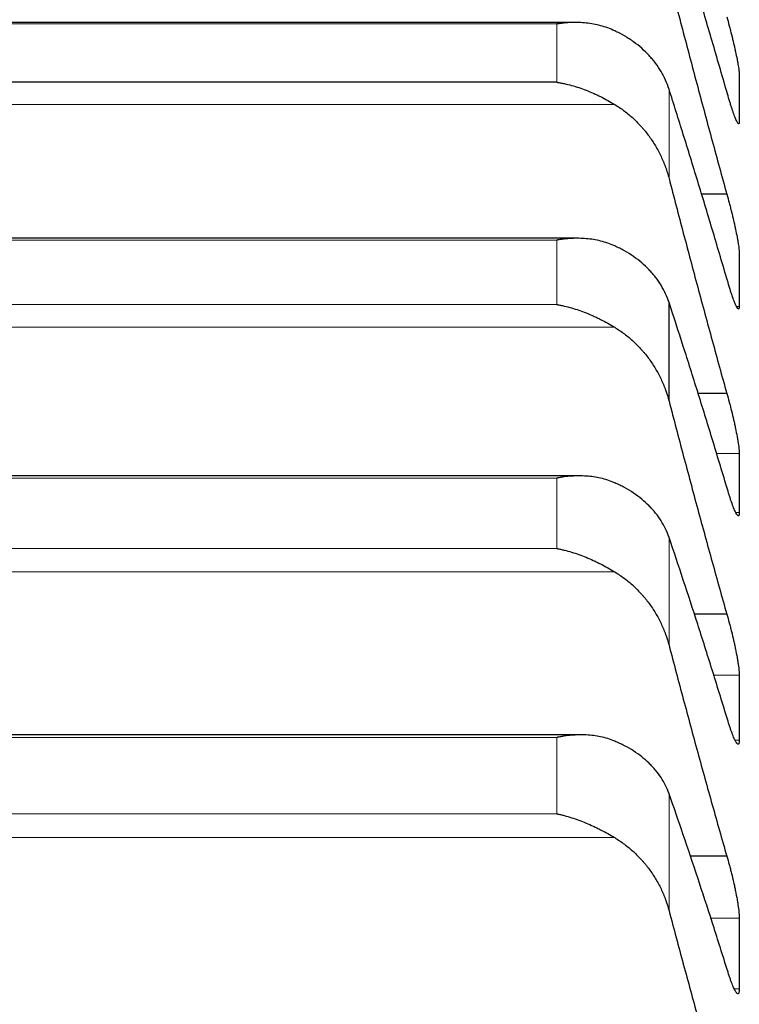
# Model space of a CAD drawing. Header units: inches. Extents: x 0 to 20790, y -12 to 14700.
# Tile 92 of 256: x 7893 to 7924, y 5017 to 5059. Entities that reach past the tile are written whole.
import ezdxf

# ---------------------------------------------------------------- set-up
doc = ezdxf.new("R2010")
doc.units = ezdxf.units.IN
doc.layers.add('1', color=7, linetype='Continuous', true_color=0xffffff)

msp = doc.modelspace()

# ---------------------------------------------------------------- linework, layer by layer
at = {"layer": '1', "color": 2, "linetype": 'Continuous', "lineweight": 25}
for p, q in [((7916.836, 5059.228), (7879.019, 5059.228)), ((7916.059, 5056.655), (7879.771, 5056.655)), ((7923.377, 5051.828), (7922.27, 5051.828)), ((7916.924, 5049.931), (7878.931, 5049.931)), ((7920.889, 5042.915), (7920.889, 5047.166)), ((7923.377, 5043.245), (7922.115, 5043.245)), ((7917.012, 5039.694), (7878.843, 5039.694)), ((7923.377, 5033.733), (7921.951, 5033.733)), ((7917.099, 5028.535), (7878.756, 5028.535)), ((7923.377, 5023.306), (7921.78, 5023.306))]:
    msp.add_line(p, q, dxfattribs=at)
at = {"layer": '1', "color": 110, "linetype": 'Continuous', "lineweight": 13}
for p, q in [((7916.059, 5059.166), (7879.771, 5059.166)), ((7916.059, 5056.655), (7916.059, 5059.166)), ((7920.889, 5052.507), (7920.889, 5056.353)), ((7918.546, 5055.699), (7877.283, 5055.699)), ((7916.059, 5049.854), (7879.771, 5049.854)), ((7916.059, 5047.078), (7916.059, 5049.854)), ((7916.059, 5047.078), (7879.771, 5047.078)), ((7923.912, 5046.999), (7923.792, 5046.999)), ((7918.546, 5046.097), (7877.283, 5046.097)), ((7923.912, 5040.662), (7922.923, 5040.662)), ((7916.059, 5039.601), (7879.771, 5039.601)), ((7916.059, 5036.565), (7916.059, 5039.601)), ((7923.912, 5038.112), (7923.768, 5038.112)), ((7920.889, 5032.394), (7920.889, 5037.043)), ((7916.059, 5036.565), (7879.771, 5036.565)), ((7918.546, 5035.561), (7877.283, 5035.561)), ((7923.912, 5031.107), (7922.795, 5031.107)), ((7916.059, 5028.425), (7879.771, 5028.425)), ((7916.059, 5025.133), (7916.059, 5028.425)), ((7923.912, 5028.303), (7923.738, 5028.303)), ((7920.889, 5020.96), (7920.889, 5026.001)), ((7916.059, 5025.133), (7879.771, 5025.133)), ((7918.546, 5024.107), (7877.283, 5024.107)), ((7923.912, 5020.641), (7922.661, 5020.641)), ((7923.912, 5017.588), (7923.704, 5017.588))]:
    msp.add_line(p, q, dxfattribs=at)
at = {"layer": '1', "color": 2, "linetype": 'Continuous', "lineweight": 25}
for points in [[(7923.377, 5056.253), (7923.166, 5056.984), (7922.746, 5058.429), (7922.122, 5060.54), (7921.502, 5062.597), (7921.093, 5063.931), (7920.889, 5064.589)], [(7920.889, 5061.155), (7921.093, 5060.365), (7921.502, 5058.791), (7922.122, 5056.449), (7922.746, 5054.127), (7923.166, 5052.593), (7923.377, 5051.828)], [(7923.912, 5056.983), (7923.914, 5056.644), (7923.915, 5056.305), (7923.915, 5055.967)], [(7923.377, 5048.201), (7923.166, 5048.919), (7922.746, 5050.337), (7922.122, 5052.405), (7921.502, 5054.413), (7921.093, 5055.713), (7920.889, 5056.353)], [(7923.915, 5055.967), (7923.915, 5055.628), (7923.914, 5055.289), (7923.912, 5054.951)], [(7920.889, 5052.507), (7921.093, 5051.719), (7921.502, 5050.151), (7922.122, 5047.824), (7922.746, 5045.52), (7923.166, 5044.001), (7923.377, 5043.245)], [(7923.912, 5049.292), (7923.914, 5048.91), (7923.915, 5048.528), (7923.915, 5048.146)], [(7923.915, 5048.146), (7923.915, 5047.763), (7923.914, 5047.381), (7923.912, 5046.999)], [(7923.377, 5039.21), (7923.166, 5039.916), (7922.746, 5041.305), (7922.122, 5043.325), (7921.502, 5045.283), (7921.093, 5046.545), (7920.889, 5047.166)], [(7920.889, 5042.915), (7921.093, 5042.13), (7921.502, 5040.571), (7922.122, 5038.261), (7922.746, 5035.98), (7923.166, 5034.479), (7923.377, 5033.733)], [(7923.912, 5040.662), (7923.914, 5040.237), (7923.915, 5039.812), (7923.915, 5039.387)], [(7923.915, 5039.387), (7923.915, 5038.962), (7923.914, 5038.537), (7923.912, 5038.112)], [(7923.377, 5029.297), (7923.166, 5029.987), (7922.746, 5031.346), (7922.122, 5033.316), (7921.502, 5035.219), (7921.093, 5036.443), (7920.889, 5037.043)], [(7920.889, 5032.394), (7921.093, 5031.614), (7921.502, 5030.066), (7922.122, 5027.777), (7922.746, 5025.522), (7923.166, 5024.041), (7923.377, 5023.306)], [(7923.912, 5031.107), (7923.914, 5030.64), (7923.915, 5030.172), (7923.915, 5029.705)], [(7923.915, 5029.705), (7923.915, 5029.238), (7923.914, 5028.77), (7923.912, 5028.303)], [(7923.377, 5018.476), (7923.166, 5019.151), (7922.746, 5020.476), (7922.122, 5022.393), (7921.502, 5024.239), (7921.093, 5025.421), (7920.889, 5026.001)], [(7920.889, 5020.96), (7921.093, 5020.186), (7921.502, 5018.652), (7922.122, 5016.388), (7922.746, 5014.162), (7923.166, 5012.704), (7923.377, 5011.981)], [(7923.912, 5020.641), (7923.914, 5020.133), (7923.915, 5019.624), (7923.915, 5019.115)], [(7923.915, 5019.115), (7923.915, 5018.606), (7923.914, 5018.097), (7923.912, 5017.588)]]:
    msp.add_open_spline(points, degree=3, dxfattribs=at)
for points, knots in [([(7918.546, 5058.871), (7918.447, 5058.918), (7918.347, 5058.959), (7918.145, 5059.031), (7918.044, 5059.063), (7917.84, 5059.117), (7917.738, 5059.14), (7917.531, 5059.178), (7917.427, 5059.193), (7917.217, 5059.215), (7917.112, 5059.222), (7916.902, 5059.229), (7916.797, 5059.229), (7916.587, 5059.223), (7916.482, 5059.216), (7916.324, 5059.201), (7916.244, 5059.192), (7916.152, 5059.18), (7916.105, 5059.173), (7916.085, 5059.17), (7916.072, 5059.168), (7916.066, 5059.167), (7916.059, 5059.166)], [0, 0, 0, 0, 0.125, 0.125, 0.25, 0.25, 0.375, 0.375, 0.5, 0.5, 0.625, 0.625, 0.75, 0.75, 0.875, 0.875, 0.9375, 0.96875, 0.984375, 0.992187, 0.992187, 1, 1, 1, 1]), ([(7923.377, 5059.468), (7923.412, 5059.344), (7923.446, 5059.219), (7923.496, 5059.029), (7923.513, 5058.965), (7923.538, 5058.869), (7923.546, 5058.837), (7923.562, 5058.772), (7923.57, 5058.74), (7923.61, 5058.579), (7923.641, 5058.453), (7923.684, 5058.268), (7923.698, 5058.207), (7923.719, 5058.116), (7923.725, 5058.086), (7923.738, 5058.027), (7923.745, 5057.997), (7923.776, 5057.853), (7923.798, 5057.745), (7923.823, 5057.617), (7923.828, 5057.592), (7923.837, 5057.543), (7923.842, 5057.518), (7923.855, 5057.448), (7923.862, 5057.403), (7923.883, 5057.276), (7923.894, 5057.202), (7923.903, 5057.122), (7923.904, 5057.107), (7923.907, 5057.078), (7923.908, 5057.064), (7923.911, 5057.025), (7923.912, 5057.003), (7923.912, 5056.983)], [0, 0, 0, 0, 0.125, 0.125, 0.1875, 0.1875, 0.21875, 0.21875, 0.25, 0.25, 0.375, 0.375, 0.4375, 0.4375, 0.46875, 0.46875, 0.5, 0.5, 0.625, 0.625, 0.65625, 0.65625, 0.6875, 0.6875, 0.75, 0.75, 0.875, 0.875, 0.90625, 0.90625, 0.9375, 0.9375, 1, 1, 1, 1]), ([(7920.889, 5056.353), (7920.846, 5056.486), (7920.796, 5056.617), (7920.681, 5056.872), (7920.552, 5057.12), (7920.395, 5057.357), (7920.265, 5057.53), (7920.22, 5057.587), (7920.15, 5057.671), (7920.126, 5057.699), (7920.078, 5057.754), (7920.053, 5057.781), (7919.928, 5057.916), (7919.717, 5058.121), (7919.482, 5058.308), (7919.235, 5058.486), (7919.105, 5058.57), (7918.935, 5058.669), (7918.901, 5058.689), (7918.832, 5058.727), (7918.727, 5058.784), (7918.619, 5058.837), (7918.546, 5058.871)], [0, 0, 0, 0, 0.125, 0.125, 0.25, 0.375, 0.375, 0.4375, 0.4375, 0.46875, 0.46875, 0.5, 0.5, 0.625, 0.75, 0.75, 0.875, 0.875, 0.90625, 0.90625, 0.9375, 1, 1, 1, 1]), ([(7916.059, 5056.655), (7916.062, 5056.655), (7916.066, 5056.654), (7916.072, 5056.653), (7916.075, 5056.653), (7916.085, 5056.651), (7916.105, 5056.648), (7916.152, 5056.64), (7916.244, 5056.623), (7916.324, 5056.607), (7916.482, 5056.572), (7916.587, 5056.546), (7916.9, 5056.46), (7917.108, 5056.391), (7917.419, 5056.271), (7917.523, 5056.228), (7917.678, 5056.159), (7917.73, 5056.135), (7917.834, 5056.087), (7917.886, 5056.062), (7918.041, 5055.984), (7918.143, 5055.931), (7918.346, 5055.818), (7918.447, 5055.76), (7918.546, 5055.699)], [0, 0, 0, 0, 0.003906, 0.003906, 0.007813, 0.007813, 0.015625, 0.03125, 0.0625, 0.125, 0.125, 0.25, 0.25, 0.5, 0.5, 0.625, 0.625, 0.6875, 0.6875, 0.75, 0.75, 0.875, 0.875, 1, 1, 1, 1]), ([(7923.912, 5054.951), (7923.912, 5054.931), (7923.91, 5054.898), (7923.902, 5054.868), (7923.893, 5054.861), (7923.885, 5054.861), (7923.882, 5054.862), (7923.876, 5054.865), (7923.873, 5054.867), (7923.856, 5054.883), (7923.839, 5054.908), (7923.814, 5054.956), (7923.809, 5054.966), (7923.801, 5054.983), (7923.798, 5054.988), (7923.793, 5055), (7923.779, 5055.031), (7923.752, 5055.093), (7923.726, 5055.159), (7923.699, 5055.231), (7923.685, 5055.269), (7923.641, 5055.393), (7923.61, 5055.483), (7923.563, 5055.631), (7923.547, 5055.682), (7923.522, 5055.762), (7923.514, 5055.789), (7923.497, 5055.844), (7923.488, 5055.872), (7923.446, 5056.012), (7923.412, 5056.13), (7923.377, 5056.253)], [0, 0, 0, 0, 0.0625, 0.125, 0.1875, 0.1875, 0.21875, 0.21875, 0.25, 0.25, 0.375, 0.375, 0.40625, 0.40625, 0.421875, 0.421875, 0.4375, 0.5, 0.5625, 0.5625, 0.625, 0.625, 0.75, 0.75, 0.8125, 0.8125, 0.84375, 0.84375, 0.875, 0.875, 1, 1, 1, 1]), ([(7918.546, 5055.699), (7918.692, 5055.61), (7918.832, 5055.515), (7919.101, 5055.311), (7919.359, 5055.095), (7919.595, 5054.854), (7919.736, 5054.695), (7919.763, 5054.663), (7919.818, 5054.598), (7919.846, 5054.566), (7919.926, 5054.466), (7919.977, 5054.399), (7920.127, 5054.194), (7920.22, 5054.053), (7920.391, 5053.764), (7920.47, 5053.615), (7920.579, 5053.386), (7920.613, 5053.309), (7920.662, 5053.192), (7920.678, 5053.153), (7920.708, 5053.074), (7920.723, 5053.034), (7920.796, 5052.834), (7920.846, 5052.672), (7920.889, 5052.507)], [0, 0, 0, 0, 0.125, 0.125, 0.25, 0.375, 0.375, 0.40625, 0.40625, 0.4375, 0.4375, 0.5, 0.5, 0.625, 0.625, 0.75, 0.75, 0.8125, 0.8125, 0.84375, 0.84375, 0.875, 0.875, 1, 1, 1, 1]), ([(7923.377, 5051.828), (7923.412, 5051.706), (7923.446, 5051.582), (7923.496, 5051.393), (7923.513, 5051.329), (7923.538, 5051.233), (7923.546, 5051.201), (7923.562, 5051.136), (7923.57, 5051.104), (7923.61, 5050.943), (7923.641, 5050.816), (7923.684, 5050.629), (7923.698, 5050.567), (7923.719, 5050.475), (7923.725, 5050.444), (7923.738, 5050.384), (7923.745, 5050.354), (7923.776, 5050.207), (7923.798, 5050.096), (7923.823, 5049.964), (7923.828, 5049.938), (7923.837, 5049.887), (7923.842, 5049.862), (7923.855, 5049.788), (7923.862, 5049.742), (7923.883, 5049.609), (7923.894, 5049.531), (7923.903, 5049.445), (7923.904, 5049.429), (7923.907, 5049.397), (7923.908, 5049.382), (7923.911, 5049.34), (7923.912, 5049.315), (7923.912, 5049.292)], [0, 0, 0, 0, 0.125, 0.125, 0.1875, 0.1875, 0.21875, 0.21875, 0.25, 0.25, 0.375, 0.375, 0.4375, 0.4375, 0.46875, 0.46875, 0.5, 0.5, 0.625, 0.625, 0.65625, 0.65625, 0.6875, 0.6875, 0.75, 0.75, 0.875, 0.875, 0.90625, 0.90625, 0.9375, 0.9375, 1, 1, 1, 1]), ([(7918.546, 5049.604), (7918.447, 5049.648), (7918.347, 5049.688), (7918.145, 5049.757), (7918.044, 5049.786), (7917.84, 5049.837), (7917.738, 5049.858), (7917.531, 5049.892), (7917.427, 5049.905), (7917.217, 5049.923), (7917.112, 5049.928), (7916.902, 5049.932), (7916.797, 5049.93), (7916.587, 5049.919), (7916.482, 5049.911), (7916.324, 5049.893), (7916.244, 5049.883), (7916.152, 5049.869), (7916.105, 5049.862), (7916.085, 5049.858), (7916.072, 5049.856), (7916.066, 5049.855), (7916.059, 5049.854)], [0, 0, 0, 0, 0.125, 0.125, 0.25, 0.25, 0.375, 0.375, 0.5, 0.5, 0.625, 0.625, 0.75, 0.75, 0.875, 0.875, 0.9375, 0.96875, 0.984375, 0.992188, 0.992188, 1, 1, 1, 1]), ([(7920.889, 5047.166), (7920.846, 5047.296), (7920.796, 5047.422), (7920.681, 5047.669), (7920.552, 5047.91), (7920.395, 5048.139), (7920.265, 5048.307), (7920.22, 5048.362), (7920.15, 5048.443), (7920.126, 5048.47), (7920.078, 5048.523), (7920.053, 5048.55), (7919.928, 5048.68), (7919.717, 5048.879), (7919.482, 5049.06), (7919.235, 5049.232), (7919.105, 5049.313), (7918.935, 5049.409), (7918.901, 5049.428), (7918.832, 5049.465), (7918.727, 5049.519), (7918.619, 5049.571), (7918.546, 5049.604)], [0, 0, 0, 0, 0.125, 0.125, 0.25, 0.375, 0.375, 0.4375, 0.4375, 0.46875, 0.46875, 0.5, 0.5, 0.625, 0.75, 0.75, 0.875, 0.875, 0.90625, 0.90625, 0.9375, 1, 1, 1, 1]), ([(7923.912, 5046.999), (7923.912, 5046.977), (7923.91, 5046.939), (7923.902, 5046.901), (7923.893, 5046.889), (7923.885, 5046.885), (7923.882, 5046.884), (7923.876, 5046.885), (7923.873, 5046.886), (7923.856, 5046.895), (7923.839, 5046.915), (7923.814, 5046.956), (7923.809, 5046.965), (7923.801, 5046.98), (7923.798, 5046.985), (7923.793, 5046.995), (7923.779, 5047.023), (7923.752, 5047.08), (7923.726, 5047.142), (7923.699, 5047.209), (7923.685, 5047.245), (7923.641, 5047.362), (7923.61, 5047.449), (7923.563, 5047.592), (7923.547, 5047.641), (7923.522, 5047.719), (7923.514, 5047.745), (7923.497, 5047.799), (7923.488, 5047.826), (7923.446, 5047.964), (7923.412, 5048.079), (7923.377, 5048.201)], [0, 0, 0, 0, 0.0625, 0.125, 0.1875, 0.1875, 0.21875, 0.21875, 0.25, 0.25, 0.375, 0.375, 0.40625, 0.40625, 0.421875, 0.421875, 0.4375, 0.5, 0.5625, 0.5625, 0.625, 0.625, 0.75, 0.75, 0.8125, 0.8125, 0.84375, 0.84375, 0.875, 0.875, 1, 1, 1, 1]), ([(7916.059, 5047.078), (7916.062, 5047.077), (7916.066, 5047.077), (7916.072, 5047.076), (7916.075, 5047.075), (7916.085, 5047.073), (7916.105, 5047.07), (7916.152, 5047.061), (7916.244, 5047.043), (7916.429, 5047.002), (7916.587, 5046.961), (7916.9, 5046.87), (7917.108, 5046.798), (7917.419, 5046.675), (7917.523, 5046.631), (7917.678, 5046.561), (7917.73, 5046.537), (7917.834, 5046.487), (7917.886, 5046.462), (7918.041, 5046.384), (7918.143, 5046.329), (7918.346, 5046.216), (7918.447, 5046.158), (7918.546, 5046.097)], [0, 0, 0, 0, 0.003906, 0.003906, 0.007812, 0.007812, 0.015625, 0.03125, 0.0625, 0.125, 0.25, 0.25, 0.5, 0.5, 0.625, 0.625, 0.6875, 0.6875, 0.75, 0.75, 0.875, 0.875, 1, 1, 1, 1]), ([(7918.546, 5046.097), (7918.692, 5046.008), (7918.832, 5045.913), (7919.101, 5045.71), (7919.359, 5045.494), (7919.595, 5045.253), (7919.736, 5045.095), (7919.763, 5045.063), (7919.818, 5044.999), (7919.846, 5044.966), (7919.926, 5044.867), (7919.977, 5044.799), (7920.127, 5044.595), (7920.22, 5044.455), (7920.391, 5044.166), (7920.47, 5044.018), (7920.579, 5043.791), (7920.613, 5043.714), (7920.662, 5043.597), (7920.678, 5043.558), (7920.708, 5043.479), (7920.723, 5043.439), (7920.796, 5043.24), (7920.846, 5043.079), (7920.889, 5042.915)], [0, 0, 0, 0, 0.125, 0.125, 0.25, 0.375, 0.375, 0.40625, 0.40625, 0.4375, 0.4375, 0.5, 0.5, 0.625, 0.625, 0.75, 0.75, 0.8125, 0.8125, 0.84375, 0.84375, 0.875, 0.875, 1, 1, 1, 1]), ([(7923.377, 5043.245), (7923.412, 5043.125), (7923.446, 5043.002), (7923.496, 5042.814), (7923.513, 5042.751), (7923.538, 5042.655), (7923.546, 5042.623), (7923.562, 5042.558), (7923.57, 5042.526), (7923.61, 5042.365), (7923.641, 5042.237), (7923.684, 5042.048), (7923.698, 5041.985), (7923.719, 5041.892), (7923.725, 5041.861), (7923.738, 5041.8), (7923.745, 5041.77), (7923.776, 5041.62), (7923.798, 5041.506), (7923.823, 5041.371), (7923.828, 5041.344), (7923.837, 5041.291), (7923.842, 5041.265), (7923.855, 5041.189), (7923.862, 5041.141), (7923.883, 5041.002), (7923.894, 5040.92), (7923.903, 5040.829), (7923.904, 5040.811), (7923.907, 5040.777), (7923.908, 5040.761), (7923.911, 5040.715), (7923.912, 5040.687), (7923.912, 5040.662)], [0, 0, 0, 0, 0.125, 0.125, 0.1875, 0.1875, 0.21875, 0.21875, 0.25, 0.25, 0.375, 0.375, 0.4375, 0.4375, 0.46875, 0.46875, 0.5, 0.5, 0.625, 0.625, 0.65625, 0.65625, 0.6875, 0.6875, 0.75, 0.75, 0.875, 0.875, 0.90625, 0.90625, 0.9375, 0.9375, 1, 1, 1, 1]), ([(7918.546, 5039.396), (7918.447, 5039.439), (7918.347, 5039.477), (7918.145, 5039.542), (7918.044, 5039.57), (7917.84, 5039.617), (7917.738, 5039.636), (7917.531, 5039.666), (7917.427, 5039.677), (7917.217, 5039.691), (7917.112, 5039.694), (7916.902, 5039.694), (7916.797, 5039.69), (7916.587, 5039.676), (7916.482, 5039.665), (7916.324, 5039.645), (7916.244, 5039.633), (7916.152, 5039.618), (7916.105, 5039.61), (7916.085, 5039.606), (7916.072, 5039.604), (7916.066, 5039.602), (7916.059, 5039.601)], [0, 0, 0, 0, 0.125, 0.125, 0.25, 0.25, 0.375, 0.375, 0.5, 0.5, 0.625, 0.625, 0.75, 0.75, 0.875, 0.875, 0.9375, 0.96875, 0.984375, 0.992188, 0.992188, 1, 1, 1, 1]), ([(7920.889, 5037.043), (7920.846, 5037.169), (7920.796, 5037.291), (7920.681, 5037.53), (7920.552, 5037.763), (7920.395, 5037.984), (7920.265, 5038.146), (7920.22, 5038.199), (7920.15, 5038.278), (7920.126, 5038.304), (7920.078, 5038.355), (7920.053, 5038.38), (7919.928, 5038.506), (7919.717, 5038.698), (7919.482, 5038.872), (7919.235, 5039.038), (7919.105, 5039.116), (7918.935, 5039.209), (7918.901, 5039.227), (7918.832, 5039.262), (7918.727, 5039.315), (7918.619, 5039.364), (7918.546, 5039.396)], [0, 0, 0, 0, 0.125, 0.125, 0.25, 0.375, 0.375, 0.4375, 0.4375, 0.46875, 0.46875, 0.5, 0.5, 0.625, 0.75, 0.75, 0.875, 0.875, 0.90625, 0.90625, 0.9375, 1, 1, 1, 1]), ([(7923.912, 5038.112), (7923.912, 5038.087), (7923.91, 5038.044), (7923.902, 5037.999), (7923.893, 5037.981), (7923.885, 5037.973), (7923.882, 5037.971), (7923.876, 5037.969), (7923.873, 5037.969), (7923.856, 5037.971), (7923.839, 5037.986), (7923.814, 5038.021), (7923.809, 5038.029), (7923.801, 5038.041), (7923.798, 5038.046), (7923.793, 5038.055), (7923.779, 5038.079), (7923.752, 5038.131), (7923.726, 5038.188), (7923.699, 5038.251), (7923.685, 5038.285), (7923.641, 5038.396), (7923.61, 5038.479), (7923.563, 5038.616), (7923.547, 5038.664), (7923.522, 5038.739), (7923.514, 5038.765), (7923.497, 5038.817), (7923.488, 5038.843), (7923.446, 5038.978), (7923.412, 5039.091), (7923.377, 5039.21)], [0, 0, 0, 0, 0.0625, 0.125, 0.1875, 0.1875, 0.21875, 0.21875, 0.25, 0.25, 0.375, 0.375, 0.40625, 0.40625, 0.421875, 0.421875, 0.4375, 0.5, 0.5625, 0.5625, 0.625, 0.625, 0.75, 0.75, 0.8125, 0.8125, 0.84375, 0.84375, 0.875, 0.875, 1, 1, 1, 1]), ([(7916.059, 5036.565), (7916.062, 5036.565), (7916.066, 5036.564), (7916.072, 5036.563), (7916.075, 5036.562), (7916.085, 5036.56), (7916.105, 5036.556), (7916.152, 5036.547), (7916.244, 5036.527), (7916.429, 5036.483), (7916.587, 5036.44), (7916.9, 5036.344), (7917.108, 5036.27), (7917.419, 5036.143), (7917.523, 5036.098), (7917.678, 5036.027), (7917.73, 5036.003), (7917.834, 5035.953), (7917.886, 5035.927), (7918.041, 5035.848), (7918.143, 5035.793), (7918.346, 5035.68), (7918.447, 5035.621), (7918.546, 5035.561)], [0, 0, 0, 0, 0.003906, 0.003906, 0.007813, 0.007813, 0.015625, 0.03125, 0.0625, 0.125, 0.25, 0.25, 0.5, 0.5, 0.625, 0.625, 0.6875, 0.6875, 0.75, 0.75, 0.875, 0.875, 1, 1, 1, 1]), ([(7918.546, 5035.561), (7918.692, 5035.472), (7918.832, 5035.377), (7919.101, 5035.175), (7919.359, 5034.96), (7919.595, 5034.72), (7919.736, 5034.563), (7919.763, 5034.531), (7919.818, 5034.467), (7919.846, 5034.434), (7919.926, 5034.335), (7919.977, 5034.268), (7920.127, 5034.065), (7920.22, 5033.925), (7920.391, 5033.638), (7920.47, 5033.491), (7920.579, 5033.264), (7920.613, 5033.188), (7920.662, 5033.072), (7920.678, 5033.033), (7920.708, 5032.954), (7920.723, 5032.915), (7920.796, 5032.717), (7920.846, 5032.556), (7920.889, 5032.394)], [0, 0, 0, 0, 0.125, 0.125, 0.25, 0.375, 0.375, 0.40625, 0.40625, 0.4375, 0.4375, 0.5, 0.5, 0.625, 0.625, 0.75, 0.75, 0.8125, 0.8125, 0.84375, 0.84375, 0.875, 0.875, 1, 1, 1, 1]), ([(7923.377, 5033.733), (7923.412, 5033.615), (7923.446, 5033.493), (7923.496, 5033.307), (7923.513, 5033.244), (7923.538, 5033.148), (7923.546, 5033.116), (7923.562, 5033.052), (7923.57, 5033.019), (7923.61, 5032.858), (7923.641, 5032.73), (7923.684, 5032.54), (7923.698, 5032.476), (7923.719, 5032.382), (7923.725, 5032.351), (7923.738, 5032.288), (7923.745, 5032.258), (7923.776, 5032.106), (7923.798, 5031.989), (7923.823, 5031.85), (7923.828, 5031.823), (7923.837, 5031.769), (7923.842, 5031.742), (7923.855, 5031.663), (7923.862, 5031.613), (7923.883, 5031.47), (7923.894, 5031.383), (7923.903, 5031.286), (7923.904, 5031.267), (7923.907, 5031.231), (7923.908, 5031.214), (7923.911, 5031.164), (7923.912, 5031.134), (7923.912, 5031.107)], [0, 0, 0, 0, 0.125, 0.125, 0.1875, 0.1875, 0.21875, 0.21875, 0.25, 0.25, 0.375, 0.375, 0.4375, 0.4375, 0.46875, 0.46875, 0.5, 0.5, 0.625, 0.625, 0.65625, 0.65625, 0.6875, 0.6875, 0.75, 0.75, 0.875, 0.875, 0.90625, 0.90625, 0.9375, 0.9375, 1, 1, 1, 1]), ([(7923.912, 5028.303), (7923.912, 5028.276), (7923.91, 5028.228), (7923.902, 5028.175), (7923.893, 5028.152), (7923.885, 5028.14), (7923.882, 5028.137), (7923.876, 5028.132), (7923.873, 5028.13), (7923.856, 5028.126), (7923.839, 5028.136), (7923.814, 5028.164), (7923.809, 5028.171), (7923.801, 5028.182), (7923.798, 5028.185), (7923.793, 5028.194), (7923.779, 5028.215), (7923.752, 5028.261), (7923.726, 5028.313), (7923.699, 5028.371), (7923.685, 5028.403), (7923.641, 5028.508), (7923.61, 5028.587), (7923.563, 5028.718), (7923.547, 5028.764), (7923.522, 5028.837), (7923.514, 5028.862), (7923.497, 5028.912), (7923.488, 5028.938), (7923.446, 5029.069), (7923.412, 5029.18), (7923.377, 5029.297)], [0, 0, 0, 0, 0.0625, 0.125, 0.1875, 0.1875, 0.21875, 0.21875, 0.25, 0.25, 0.375, 0.375, 0.40625, 0.40625, 0.421875, 0.421875, 0.4375, 0.5, 0.5625, 0.5625, 0.625, 0.625, 0.75, 0.75, 0.8125, 0.8125, 0.84375, 0.84375, 0.875, 0.875, 1, 1, 1, 1]), ([(7918.546, 5028.265), (7918.447, 5028.307), (7918.347, 5028.342), (7918.145, 5028.404), (7918.044, 5028.43), (7917.84, 5028.473), (7917.738, 5028.49), (7917.531, 5028.516), (7917.427, 5028.525), (7917.217, 5028.535), (7917.112, 5028.537), (7916.902, 5028.532), (7916.797, 5028.526), (7916.587, 5028.508), (7916.482, 5028.496), (7916.324, 5028.473), (7916.244, 5028.46), (7916.152, 5028.443), (7916.105, 5028.434), (7916.085, 5028.43), (7916.072, 5028.427), (7916.066, 5028.426), (7916.059, 5028.425)], [0, 0, 0, 0, 0.125, 0.125, 0.25, 0.25, 0.375, 0.375, 0.5, 0.5, 0.625, 0.625, 0.75, 0.75, 0.875, 0.875, 0.9375, 0.96875, 0.984375, 0.992188, 0.992188, 1, 1, 1, 1]), ([(7920.889, 5026.001), (7920.846, 5026.122), (7920.796, 5026.24), (7920.681, 5026.47), (7920.552, 5026.694), (7920.395, 5026.908), (7920.265, 5027.063), (7920.22, 5027.114), (7920.15, 5027.19), (7920.126, 5027.215), (7920.078, 5027.265), (7920.053, 5027.289), (7919.928, 5027.41), (7919.717, 5027.594), (7919.482, 5027.762), (7919.235, 5027.921), (7919.105, 5027.996), (7918.935, 5028.085), (7918.901, 5028.103), (7918.832, 5028.137), (7918.727, 5028.187), (7918.619, 5028.235), (7918.546, 5028.265)], [0, 0, 0, 0, 0.125, 0.125, 0.25, 0.375, 0.375, 0.4375, 0.4375, 0.46875, 0.46875, 0.5, 0.5, 0.625, 0.75, 0.75, 0.875, 0.875, 0.90625, 0.90625, 0.9375, 1, 1, 1, 1]), ([(7916.059, 5025.133), (7916.062, 5025.133), (7916.066, 5025.132), (7916.072, 5025.131), (7916.075, 5025.13), (7916.085, 5025.128), (7916.105, 5025.123), (7916.152, 5025.113), (7916.244, 5025.092), (7916.429, 5025.046), (7916.587, 5025), (7916.9, 5024.9), (7917.108, 5024.824), (7917.419, 5024.694), (7917.523, 5024.648), (7917.678, 5024.576), (7917.73, 5024.551), (7917.834, 5024.5), (7917.886, 5024.474), (7918.041, 5024.394), (7918.143, 5024.339), (7918.346, 5024.226), (7918.447, 5024.167), (7918.546, 5024.107)], [0, 0, 0, 0, 0.003906, 0.003906, 0.007813, 0.007813, 0.015625, 0.03125, 0.0625, 0.125, 0.25, 0.25, 0.5, 0.5, 0.625, 0.625, 0.6875, 0.6875, 0.75, 0.75, 0.875, 0.875, 1, 1, 1, 1]), ([(7918.546, 5024.107), (7918.692, 5024.019), (7918.832, 5023.924), (7919.101, 5023.723), (7919.359, 5023.509), (7919.595, 5023.271), (7919.736, 5023.115), (7919.763, 5023.083), (7919.818, 5023.019), (7919.846, 5022.986), (7919.926, 5022.888), (7919.977, 5022.822), (7920.127, 5022.619), (7920.22, 5022.481), (7920.391, 5022.195), (7920.47, 5022.049), (7920.579, 5021.824), (7920.613, 5021.748), (7920.662, 5021.633), (7920.678, 5021.594), (7920.708, 5021.517), (7920.723, 5021.477), (7920.796, 5021.281), (7920.846, 5021.121), (7920.889, 5020.96)], [0, 0, 0, 0, 0.125, 0.125, 0.25, 0.375, 0.375, 0.40625, 0.40625, 0.4375, 0.4375, 0.5, 0.5, 0.625, 0.625, 0.75, 0.75, 0.8125, 0.8125, 0.84375, 0.84375, 0.875, 0.875, 1, 1, 1, 1]), ([(7923.377, 5023.306), (7923.412, 5023.19), (7923.446, 5023.07), (7923.496, 5022.885), (7923.513, 5022.823), (7923.538, 5022.728), (7923.546, 5022.696), (7923.562, 5022.632), (7923.57, 5022.599), (7923.61, 5022.439), (7923.641, 5022.31), (7923.684, 5022.119), (7923.698, 5022.055), (7923.719, 5021.96), (7923.725, 5021.928), (7923.738, 5021.865), (7923.745, 5021.834), (7923.776, 5021.68), (7923.798, 5021.561), (7923.823, 5021.419), (7923.828, 5021.391), (7923.837, 5021.335), (7923.842, 5021.307), (7923.855, 5021.226), (7923.862, 5021.175), (7923.883, 5021.026), (7923.894, 5020.935), (7923.903, 5020.833), (7923.904, 5020.813), (7923.907, 5020.775), (7923.908, 5020.757), (7923.911, 5020.704), (7923.912, 5020.671), (7923.912, 5020.641)], [0, 0, 0, 0, 0.125, 0.125, 0.1875, 0.1875, 0.21875, 0.21875, 0.25, 0.25, 0.375, 0.375, 0.4375, 0.4375, 0.46875, 0.46875, 0.5, 0.5, 0.625, 0.625, 0.65625, 0.65625, 0.6875, 0.6875, 0.75, 0.75, 0.875, 0.875, 0.90625, 0.90625, 0.9375, 0.9375, 1, 1, 1, 1]), ([(7923.912, 5017.588), (7923.912, 5017.559), (7923.91, 5017.506), (7923.902, 5017.445), (7923.893, 5017.418), (7923.885, 5017.401), (7923.882, 5017.397), (7923.876, 5017.389), (7923.873, 5017.386), (7923.856, 5017.376), (7923.839, 5017.381), (7923.814, 5017.402), (7923.809, 5017.407), (7923.801, 5017.416), (7923.798, 5017.42), (7923.793, 5017.426), (7923.779, 5017.444), (7923.752, 5017.485), (7923.726, 5017.532), (7923.699, 5017.586), (7923.685, 5017.616), (7923.641, 5017.713), (7923.61, 5017.788), (7923.563, 5017.914), (7923.547, 5017.958), (7923.522, 5018.028), (7923.514, 5018.052), (7923.497, 5018.101), (7923.488, 5018.126), (7923.446, 5018.253), (7923.412, 5018.361), (7923.377, 5018.476)], [0, 0, 0, 0, 0.0625, 0.125, 0.1875, 0.1875, 0.21875, 0.21875, 0.25, 0.25, 0.375, 0.375, 0.40625, 0.40625, 0.421875, 0.421875, 0.4375, 0.5, 0.5625, 0.5625, 0.625, 0.625, 0.75, 0.75, 0.8125, 0.8125, 0.84375, 0.84375, 0.875, 0.875, 1, 1, 1, 1])]:
    msp.add_open_spline(points, degree=3, knots=knots, dxfattribs=at)

doc.saveas('drawing.dxf')
